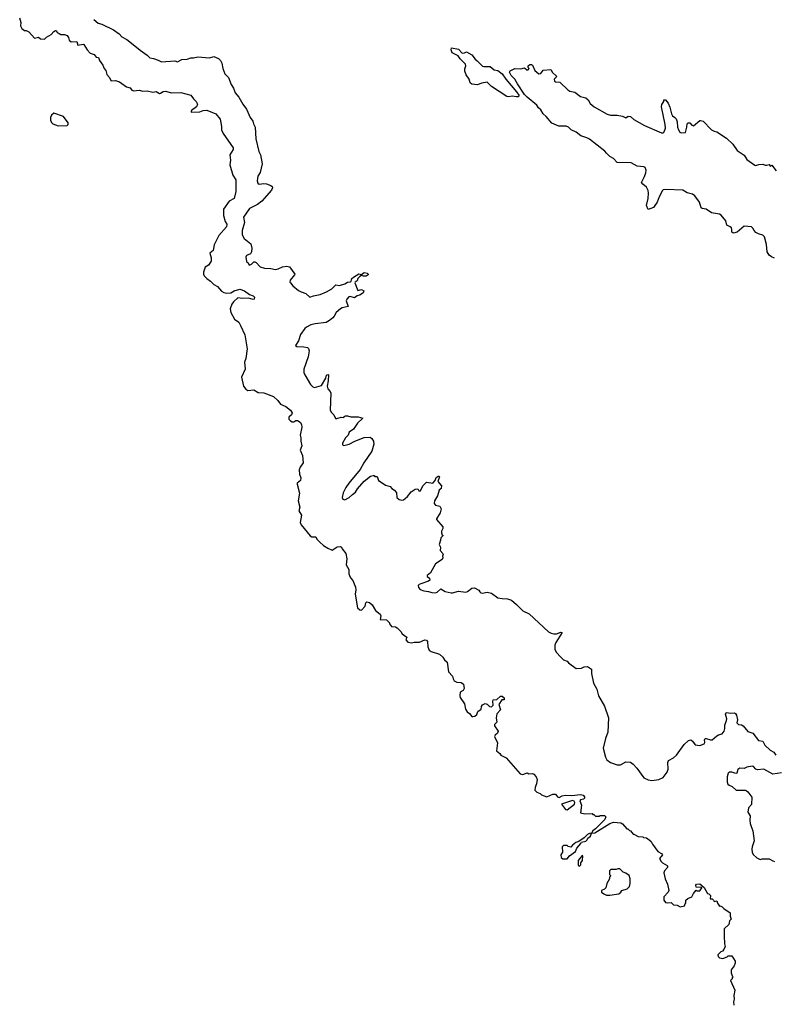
# Model space of a CAD drawing. Extents: x 2239831 to 2395310, y 665973 to 772585.
# Tile 74 of 144: x 2330592 to 2339072, y 688026 to 699095. Entities that reach past the tile are written whole.
import ezdxf

# ---------------------------------------------------------------- set-up
doc = ezdxf.new("R2010")
doc.units = 0

msp = doc.modelspace()

# ---------------------------------------------------------------- linework, layer by layer
at = {"layer": '0CON20XD'}
for points in [[(2330592, 699115), (2330607, 699065), (2330600, 699025), (2330618, 698995), (2330645, 698972), (2330665, 698972), (2330695, 698958), (2330759, 698889), (2330805, 698897), (2330825, 698878), (2330870, 698875), (2330895, 698898), (2330945, 698928), (2330975, 698962), (2330995, 698972), (2331005, 698970), (2331015, 698952), (2331035, 698938), (2331055, 698930), (2331095, 698930), (2331125, 698918), (2331142, 698895), (2331150, 698865), (2331170, 698845), (2331235, 698848), (2331245, 698810), (2331305, 698820), (2331315, 698817), (2331352, 698755), (2331385, 698720), (2331430, 698705), (2331452, 698672), (2331479, 698669), (2331490, 698635), (2331528, 698585), (2331542, 698545), (2331562, 698522), (2331570, 698480), (2331600, 698445), (2331615, 698413), (2331625, 698408), (2331668, 698412), (2331715, 698398), (2331791, 698341), (2331835, 698328), (2331854, 698304), (2331874, 698294), (2331935, 698301), (2331975, 698292), (2332025, 698295), (2332088, 698282), (2332125, 698289), (2332165, 698267), (2332175, 698268), (2332205, 698288), (2332235, 698292), (2332295, 698274), (2332405, 698277), (2332515, 698246), (2332547, 698205), (2332577, 698177), (2332591, 698145), (2332579, 698115), (2332523, 698075), (2332518, 698065), (2332520, 698055), (2332618, 698061), (2332655, 698074), (2332695, 698077), (2332795, 698036), (2332844, 697975), (2332861, 697895), (2332862, 697855), (2332880, 697815), (2332990, 697655), (2332990, 697635), (2332954, 697574), (2332962, 697515), (2332955, 697465), (2332989, 697349), (2333020, 697295), (2333021, 697165), (2333001, 697085), (2332946, 697055), (2332884, 696965), (2332884, 696895), (2332902, 696825), (2332921, 696795), (2332916, 696765), (2332830, 696670), (2332778, 696565), (2332768, 696502), (2332728, 696472), (2332746, 696416), (2332745, 696380), (2332713, 696337), (2332675, 696312), (2332658, 696255), (2332658, 696235), (2332667, 696215), (2332695, 696184), (2332737, 696157), (2332775, 696119), (2332815, 696094), (2332862, 696042), (2332885, 696028), (2332915, 696021), (2332965, 696026), (2333004, 696046), (2333065, 696064), (2333117, 696045), (2333175, 696004), (2333215, 695989), (2333231, 695975), (2333229, 695955), (2333215, 695948), (2333163, 695963), (2333095, 695962), (2333045, 695970), (2332995, 695924), (2332975, 695896), (2332958, 695845), (2332965, 695805), (2333005, 695728), (2333055, 695693), (2333075, 695657)], [(2331426, 699096), (2331475, 699057), (2331516, 699046), (2331645, 698980), (2331711, 698935), (2331742, 698902), (2331795, 698872), (2331829, 698845), (2331945, 698752), (2332025, 698698), (2332055, 698666), (2332095, 698660), (2332150, 698640), (2332185, 698621), (2332335, 698634), (2332365, 698620), (2332415, 698646), (2332475, 698650), (2332515, 698668), (2332545, 698667), (2332595, 698676), (2332725, 698668), (2332775, 698681), (2332825, 698658), (2332848, 698635), (2332864, 698605), (2332874, 698545), (2332897, 698487), (2332938, 698445), (2332969, 698365), (2332997, 698327), (2333015, 698272), (2333054, 698225), (2333099, 698145), (2333141, 698091), (2333182, 697995), (2333213, 697955), (2333219, 697925), (2333238, 697888), (2333246, 697755), (2333281, 697615), (2333300, 697575), (2333316, 697475), (2333294, 697376), (2333267, 697335), (2333260, 697285), (2333269, 697259), (2333285, 697247), (2333335, 697253), (2333365, 697249), (2333415, 697232), (2333429, 697219), (2333434, 697205), (2333423, 697177), (2333315, 697055), (2333265, 697017), (2333175, 696971), (2333106, 696875), (2333118, 696815), (2333092, 696725), (2333093, 696675), (2333115, 696634), (2333190, 696575), (2333202, 696525), (2333196, 696484), (2333185, 696464), (2333143, 696445), (2333132, 696425), (2333140, 696375), (2333160, 696360), (2333173, 696335), (2333198, 696345), (2333225, 696371), (2333235, 696371), (2333249, 696365), (2333295, 696316), (2333345, 696300), (2333415, 696298), (2333467, 696287), (2333497, 696293), (2333545, 696316), (2333595, 696323), (2333625, 696318), (2333684, 696235), (2333682, 696225), (2333632, 696168), (2333630, 696145), (2333636, 696135), (2333662, 696102), (2333725, 696052), (2333754, 696034), (2333807, 696017), (2333854, 695974), (2333895, 695990), (2333968, 696005), (2334040, 696035), (2334102, 696068), (2334144, 696116), (2334185, 696106), (2334245, 696124), (2334275, 696146), (2334311, 696149), (2334318, 696155), (2334324, 696185), (2334342, 696202), (2334405, 696237), (2334435, 696230), (2334465, 696252), (2334496, 696246), (2334510, 696235), (2334510, 696225), (2334485, 696212), (2334455, 696212), (2334435, 696220), (2334415, 696208), (2334394, 696186), (2334385, 696160), (2334364, 696146), (2334358, 696135), (2334392, 696052), (2334435, 696062), (2334458, 696045), (2334452, 696025), (2334415, 695999), (2334385, 695992), (2334355, 695969), (2334305, 695983), (2334290, 695980), (2334269, 695955), (2334263, 695935), (2334285, 695872), (2334215, 695856), (2334198, 695845), (2334148, 695805), (2334127, 695763), (2334110, 695745), (2334075, 695712), (2334035, 695692), (2333914, 695676), (2333865, 695663), (2333815, 695639), (2333796, 695624), (2333748, 695555), (2333727, 695485), (2333692, 695432), (2333705, 695420), (2333785, 695418), (2333825, 695410), (2333838, 695398), (2333844, 695374), (2333834, 695305), (2333785, 695165), (2333787, 695127), (2333795, 695104), (2333859, 694995), (2333886, 694966), (2333905, 694961), (2333985, 694981), (2334032, 695065), (2334042, 695098), (2334055, 695106), (2334061, 695101), (2334059, 695035), (2334047, 694975), (2334055, 694945), (2334082, 694915), (2334088, 694895), (2334082, 694705), (2334098, 694678), (2334124, 694654), (2334142, 694612), (2334155, 694610), (2334205, 694627), (2334235, 694622), (2334240, 694635), (2334255, 694642), (2334275, 694642), (2334315, 694630), (2334395, 694629), (2334447, 694615), (2334390, 694560), (2334345, 694492), (2334295, 694458), (2334282, 694425), (2334252, 694395), (2334220, 694335), (2334219, 694315), (2334235, 694309), (2334295, 694324), (2334358, 694355)], [(2336175, 698226), (2336125, 698237), (2336085, 698227), (2336065, 698231), (2335895, 698345), (2335845, 698391), (2335785, 698383), (2335735, 698364), (2335675, 698369), (2335655, 698384), (2335645, 698425), (2335610, 698475), (2335595, 698515), (2335595, 698542), (2335607, 698575), (2335601, 698595), (2335542, 698655), (2335519, 698689), (2335453, 698723), (2335442, 698755), (2335445, 698778), (2335522, 698762), (2335565, 698720), (2335592, 698722), (2335615, 698732), (2335675, 698700), (2335710, 698650), (2335735, 698633), (2335792, 698572), (2335807, 698567), (2335878, 698568), (2335925, 698532), (2335965, 698522), (2336015, 698487), (2336057, 698425), (2336177, 698285), (2336202, 698245), (2336202, 698235), (2336195, 698229), (2336175, 698226)], [(2339075, 696414), (2339040, 696430), (2339015, 696449), (2338992, 696485), (2338984, 696566), (2338964, 696654), (2338943, 696673), (2338895, 696688), (2338865, 696704), (2338846, 696725), (2338833, 696753), (2338817, 696765), (2338735, 696774), (2338655, 696706), (2338615, 696694), (2338605, 696697), (2338594, 696705), (2338596, 696735), (2338590, 696755), (2338578, 696768), (2338538, 696785), (2338529, 696835), (2338476, 696896), (2338455, 696908), (2338365, 696925), (2338305, 696965), (2338261, 696971), (2338251, 696981), (2338231, 697045), (2338178, 697115), (2338155, 697135), (2338095, 697148), (2338045, 697177), (2337855, 697187), (2337825, 697182), (2337815, 697174), (2337778, 697105), (2337756, 697044), (2337724, 696995), (2337714, 696985), (2337655, 696960), (2337638, 697005), (2337655, 697085), (2337660, 697145), (2337656, 697175), (2337635, 697213), (2337594, 697245), (2337579, 697265), (2337615, 697331), (2337630, 697375), (2337633, 697405), (2337622, 697432), (2337605, 697441), (2337530, 697450), (2337465, 697486), (2337305, 697491), (2337265, 697533), (2337226, 697556), (2337185, 697593), (2337167, 697617), (2336995, 697750), (2336965, 697768), (2336900, 697790), (2336845, 697831), (2336788, 697858), (2336761, 697885), (2336735, 697898), (2336653, 697897), (2336571, 697931), (2336507, 698007), (2336475, 698035), (2336450, 698080), (2336423, 698105), (2336405, 698135), (2336295, 698224), (2336266, 698255), (2336185, 698375), (2336157, 698427), (2336115, 698467), (2336098, 698505), (2336105, 698521), (2336155, 698548), (2336225, 698541), (2336265, 698552), (2336293, 698533), (2336305, 698532), (2336318, 698545), (2336308, 698558), (2336307, 698575), (2336325, 698591), (2336345, 698590), (2336355, 698582), (2336382, 698525), (2336425, 698488), (2336449, 698491), (2336475, 698526), (2336560, 698535), (2336581, 698501), (2336622, 698465), (2336627, 698455), (2336598, 698425), (2336602, 698405), (2336615, 698397), (2336662, 698392), (2336754, 698305), (2336775, 698292), (2336830, 698280), (2336895, 698233), (2336955, 698218), (2336980, 698195), (2337005, 698153), (2337047, 698115), (2337195, 698033), (2337232, 698022), (2337305, 698020), (2337365, 698010), (2337405, 697992), (2337430, 698010), (2337458, 698008), (2337494, 697974), (2337613, 697905), (2337805, 697824), (2337825, 697824), (2337836, 697834), (2337849, 697875), (2337847, 697915), (2337805, 698115), (2337810, 698140), (2337830, 698175), (2337832, 698195), (2337848, 698195), (2337878, 698155), (2337900, 698110), (2337916, 698035), (2337928, 698015), (2337954, 697995), (2337969, 697979), (2337982, 697945), (2337985, 697885), (2337995, 697857), (2338010, 697830), (2338025, 697823), (2338073, 697827), (2338090, 697885), (2338093, 697925), (2338105, 697935), (2338125, 697936), (2338145, 697910), (2338165, 697902), (2338235, 697960), (2338245, 697963), (2338272, 697955), (2338368, 697858), (2338395, 697841), (2338425, 697833), (2338534, 697764), (2338606, 697696), (2338655, 697626), (2338733, 697573), (2338764, 697525), (2338855, 697461), (2338865, 697457), (2338897, 697467), (2338945, 697470), (2338968, 697458), (2338985, 697458), (2339015, 697468), (2339024, 697454), (2339035, 697450), (2339045, 697460), (2339093, 697395)], [(2331025, 697901), (2331125, 697905), (2331138, 697915), (2331139, 697935), (2331085, 698008), (2330975, 698043), (2330949, 698021), (2330939, 697995), (2330939, 697965), (2330949, 697939), (2330965, 697925), (2331025, 697901)], [(2333075, 695657), (2333121, 695551), (2333147, 695395), (2333135, 695285), (2333118, 695245), (2333125, 695165), (2333086, 695075), (2333109, 694975), (2333135, 694941), (2333155, 694925), (2333225, 694933), (2333274, 694905), (2333335, 694902), (2333445, 694859), (2333493, 694815), (2333525, 694771), (2333585, 694746), (2333637, 694705), (2333656, 694674), (2333648, 694652), (2333618, 694625), (2333617, 694605), (2333634, 694585), (2333655, 694574), (2333675, 694574), (2333695, 694588), (2333715, 694590), (2333745, 694570), (2333758, 694545), (2333763, 694515), (2333746, 694424), (2333752, 694395), (2333750, 694355), (2333762, 694305), (2333744, 694255), (2333770, 694195), (2333778, 694115), (2333745, 694065), (2333734, 694035), (2333738, 693985), (2333752, 693945), (2333749, 693915), (2333712, 693885), (2333711, 693875), (2333736, 693774), (2333720, 693685), (2333740, 693615), (2333730, 693575), (2333758, 693525), (2333743, 693443), (2333756, 693416), (2333855, 693291), (2333875, 693281), (2333922, 693282), (2333932, 693255), (2333965, 693222), (2334008, 693185), (2334055, 693154), (2334105, 693132), (2334161, 693169), (2334195, 693172), (2334210, 693165), (2334218, 693145), (2334256, 693095), (2334269, 693035), (2334261, 692965), (2334293, 692915), (2334291, 692865), (2334298, 692848), (2334309, 692819), (2334335, 692790), (2334366, 692715), (2334370, 692685), (2334364, 692635), (2334387, 692485), (2334415, 692460), (2334435, 692458), (2334475, 692500), (2334481, 692539), (2334495, 692549), (2334525, 692543), (2334552, 692515), (2334592, 692455), (2334645, 692412), (2334649, 692395), (2334642, 692352), (2334715, 692348), (2334750, 692315), (2334750, 692305), (2334770, 692275), (2334815, 692270), (2334835, 692260), (2334875, 692217), (2334890, 692190), (2334942, 692155), (2334933, 692123), (2334955, 692098), (2334995, 692088), (2335025, 692097), (2335085, 692098), (2335145, 692122), (2335165, 692120), (2335176, 692106), (2335180, 692045), (2335195, 692008), (2335215, 691993), (2335311, 691961), (2335348, 691928), (2335365, 691898), (2335395, 691872), (2335410, 691765), (2335456, 691716), (2335462, 691685), (2335475, 691662), (2335505, 691648), (2335555, 691644), (2335581, 691625), (2335586, 691575), (2335577, 691555), (2335543, 691535), (2335539, 691495), (2335544, 691475), (2335590, 691405), (2335604, 691345), (2335622, 691315), (2335646, 691296), (2335673, 691263), (2335685, 691260), (2335708, 691265), (2335728, 691285), (2335741, 691319), (2335778, 691345), (2335782, 691375), (2335795, 691392), (2335825, 691408), (2335845, 691400), (2335873, 691373), (2335895, 691372), (2335912, 691388), (2335908, 691435), (2335915, 691450), (2335955, 691453), (2335995, 691490), (2336015, 691490), (2336035, 691470), (2336035, 691450), (2336012, 691448), (2335978, 691395), (2335997, 691335), (2335955, 691290), (2335947, 691245), (2335953, 691197), (2335928, 691172), (2335930, 691155), (2335970, 691095), (2335963, 691075), (2335935, 691050), (2335929, 691035), (2335961, 690965), (2335951, 690875), (2335987, 690847), (2336000, 690825), (2336058, 690795), (2336216, 690616), (2336245, 690608), (2336295, 690628), (2336315, 690618), (2336355, 690620), (2336372, 690612), (2336395, 690583), (2336409, 690555), (2336402, 690505), (2336394, 690485), (2336384, 690465), (2336382, 690432), (2336405, 690410), (2336440, 690395), (2336455, 690380), (2336515, 690360), (2336585, 690388), (2336615, 690388), (2336635, 690360), (2336655, 690352), (2336690, 690370), (2336724, 690376), (2336797, 690373), (2336895, 690384), (2336926, 690376), (2336939, 690359), (2336938, 690342), (2336927, 690333), (2336895, 690326), (2336888, 690315), (2336905, 690265), (2336895, 690180), (2336945, 690168), (2337025, 690170), (2337035, 690160), (2337045, 690160), (2337065, 690140), (2337105, 690140), (2337115, 690150), (2337165, 690150), (2337180, 690135), (2337168, 690105), (2337065, 689998), (2337034, 689976), (2337020, 689950), (2337056, 689954), (2337225, 690060), (2337265, 690072), (2337347, 690067), (2337366, 690056), (2337415, 690000), (2337427, 689997), (2337445, 689980), (2337458, 689978), (2337485, 689940), (2337495, 689940), (2337543, 689913), (2337595, 689910), (2337603, 689903), (2337637, 689897), (2337666, 689876), (2337688, 689855), (2337702, 689825), (2337765, 689742), (2337805, 689722), (2337817, 689705), (2337782, 689665), (2337802, 689632), (2337816, 689616), (2337870, 689585), (2337873, 689575), (2337873, 689565), (2337837, 689525), (2337830, 689505), (2337847, 689435), (2337874, 689375), (2337887, 689305), (2337880, 689285), (2337831, 689235), (2337831, 689195), (2337851, 689171), (2337875, 689167), (2337912, 689172), (2337940, 689145), (2337982, 689142), (2338015, 689122), (2338065, 689132), (2338070, 689155), (2338080, 689165), (2338080, 689195), (2338100, 689215), (2338147, 689233), (2338165, 689272), (2338195, 689310), (2338203, 689303), (2338235, 689300), (2338260, 689335), (2338255, 689340), (2338193, 689343), (2338190, 689365), (2338200, 689375), (2338235, 689380), (2338285, 689340), (2338322, 689272), (2338338, 689268), (2338355, 689250), (2338352, 689212), (2338375, 689210), (2338390, 689195), (2338395, 689180), (2338425, 689190), (2338433, 689163), (2338455, 689130), (2338465, 689132), (2338485, 689122), (2338505, 689102), (2338578, 689055), (2338578, 689015), (2338587, 688983), (2338570, 688965), (2338560, 688925), (2338510, 688875), (2338508, 688795), (2338512, 688705), (2338520, 688675), (2338507, 688643), (2338490, 688625), (2338470, 688615), (2338438, 688582), (2338440, 688565), (2338455, 688550), (2338495, 688542), (2338542, 688558), (2338555, 688570), (2338595, 688570), (2338632, 688512), (2338632, 688488), (2338622, 688458), (2338588, 688415), (2338588, 688378), (2338600, 688345), (2338610, 688335), (2338600, 688325), (2338598, 688312), (2338580, 688295), (2338628, 688185), (2338618, 688125), (2338622, 688085), (2338613, 688055), (2338617, 688017)], [(2334358, 694355), (2334465, 694398), (2334531, 694401), (2334548, 694388), (2334567, 694355), (2334573, 694323), (2334548, 694245), (2334459, 694115), (2334420, 694040), (2334290, 693885), (2334256, 693835), (2334226, 693775), (2334218, 693725), (2334225, 693703), (2334245, 693699), (2334294, 693725), (2334331, 693759), (2334365, 693782), (2334389, 693821), (2334464, 693906), (2334535, 693962), (2334565, 693970), (2334575, 693970), (2334585, 693960), (2334608, 693958), (2334626, 693916), (2334642, 693902), (2334705, 693862), (2334757, 693847), (2334774, 693824), (2334806, 693806), (2334828, 693775), (2334830, 693725), (2334855, 693700), (2334885, 693692), (2334905, 693698), (2334925, 693713), (2334950, 693735), (2334992, 693788), (2335035, 693818), (2335065, 693820), (2335077, 693797), (2335095, 693798), (2335122, 693855), (2335164, 693896), (2335234, 693886), (2335260, 693915), (2335271, 693949), (2335295, 693963), (2335305, 693962), (2335310, 693955), (2335292, 693905), (2335332, 693855), (2335327, 693825), (2335307, 693805), (2335288, 693742), (2335254, 693686), (2335250, 693655), (2335265, 693637), (2335312, 693625), (2335327, 693595), (2335318, 693552), (2335278, 693485), (2335278, 693475), (2335347, 693393), (2335346, 693374), (2335332, 693345), (2335332, 693325), (2335340, 693300), (2335350, 693295), (2335325, 693270), (2335323, 693245), (2335308, 693195), (2335322, 693165), (2335318, 693128), (2335348, 693095), (2335350, 693085), (2335342, 693065), (2335348, 693045), (2335340, 693025), (2335264, 692976), (2335208, 692875), (2335170, 692845), (2335172, 692835), (2335198, 692815), (2335200, 692795), (2335185, 692782), (2335102, 692752), (2335080, 692745), (2335072, 692735), (2335073, 692713), (2335091, 692691), (2335134, 692674), (2335185, 692668), (2335225, 692654), (2335265, 692653), (2335285, 692660), (2335325, 692698), (2335375, 692666), (2335442, 692652), (2335455, 692650), (2335525, 692671), (2335605, 692661), (2335625, 692666), (2335675, 692703), (2335705, 692707), (2335753, 692683), (2335762, 692662), (2335775, 692651), (2335795, 692649), (2335845, 692658), (2335895, 692648), (2335966, 692596), (2336015, 692587), (2336075, 692584), (2336118, 692568), (2336175, 692522), (2336245, 692448), (2336318, 692415), (2336535, 692213), (2336565, 692197), (2336595, 692189), (2336625, 692192), (2336675, 692209), (2336690, 692205), (2336616, 692095), (2336607, 692065), (2336607, 692017), (2336622, 691985), (2336675, 691928), (2336705, 691900), (2336745, 691882), (2336758, 691865), (2336845, 691800), (2336905, 691804), (2336935, 691820), (2336975, 691822), (2337020, 691795), (2337018, 691745), (2337042, 691635), (2337077, 691567), (2337097, 691495), (2337166, 691376), (2337210, 691245), (2337203, 691087), (2337174, 691016), (2337151, 690905), (2337174, 690805), (2337191, 690775), (2337233, 690745), (2337305, 690718), (2337345, 690720), (2337405, 690750), (2337455, 690749), (2337486, 690726), (2337529, 690679), (2337605, 690573), (2337655, 690548), (2337695, 690542), (2337775, 690554), (2337823, 690575), (2337870, 690635), (2337881, 690669), (2337877, 690745), (2337882, 690765), (2337938, 690795), (2337974, 690826), (2338058, 690945), (2338107, 690993), (2338135, 690998), (2338152, 690985), (2338185, 690943), (2338235, 690934), (2338286, 690955), (2338291, 690969), (2338289, 691001), (2338296, 691014), (2338305, 691016), (2338355, 691000), (2338375, 691001), (2338425, 691046), (2338445, 691057), (2338488, 691065), (2338508, 691095), (2338517, 691125), (2338517, 691163), (2338537, 691215), (2338540, 691235), (2338524, 691286), (2338530, 691305), (2338585, 691298), (2338625, 691302), (2338636, 691296), (2338648, 691275), (2338658, 691225), (2338652, 691192), (2338672, 691172), (2338705, 691167), (2338722, 691155), (2338774, 691094), (2338830, 691075), (2338895, 690992), (2338943, 690983), (2338965, 690938), (2339025, 690883), (2339069, 690859), (2339088, 690825)], [(2339155, 690628), (2339055, 690612), (2338955, 690668), (2338885, 690663), (2338865, 690670), (2338839, 690699), (2338825, 690704), (2338765, 690692), (2338733, 690677), (2338685, 690682), (2338662, 690665), (2338650, 690625), (2338639, 690621), (2338595, 690636), (2338565, 690636), (2338554, 690625), (2338541, 690585), (2338544, 690525), (2338552, 690502), (2338565, 690488), (2338598, 690475), (2338645, 690434), (2338745, 690433), (2338758, 690428), (2338776, 690416), (2338820, 690355), (2338817, 690273), (2338781, 690235), (2338776, 690185), (2338801, 690145), (2338798, 690095), (2338803, 690057), (2338807, 690035), (2338833, 689975), (2338848, 689865), (2338824, 689796), (2338821, 689769), (2338822, 689735), (2338835, 689710), (2338875, 689672), (2338913, 689653), (2338935, 689660), (2339015, 689662), (2339055, 689640), (2339075, 689632)], [(2336745, 690214), (2336828, 690275), (2336832, 690295), (2336825, 690310), (2336805, 690318), (2336680, 690275), (2336727, 690217), (2336745, 690214)], [(2336745, 689660), (2336770, 689695), (2336837, 689743), (2336855, 689780), (2336900, 689835), (2336905, 689850), (2336955, 689860), (2336970, 689875), (2336977, 689893), (2337008, 689915), (2337020, 689950), (2336995, 689947), (2336972, 689935), (2336935, 689898), (2336875, 689858), (2336844, 689846), (2336804, 689816), (2336787, 689793), (2336755, 689800), (2336745, 689810), (2336705, 689810), (2336690, 689795), (2336692, 689738), (2336672, 689705), (2336678, 689678), (2336695, 689660), (2336745, 689660)], [(2336885, 689580), (2336897, 689593), (2336898, 689615), (2336917, 689643), (2336920, 689695), (2336915, 689700), (2336868, 689642), (2336870, 689585), (2336885, 689580)], [(2337225, 689254), (2337325, 689268), (2337348, 689285), (2337360, 689305), (2337420, 689325), (2337445, 689350), (2337452, 689385), (2337452, 689435), (2337440, 689475), (2337405, 689500), (2337375, 689510), (2337335, 689550), (2337315, 689550), (2337295, 689540), (2337235, 689540), (2337222, 689528), (2337220, 689485), (2337230, 689475), (2337230, 689465), (2337220, 689455), (2337220, 689435), (2337190, 689385), (2337180, 689335), (2337165, 689320), (2337130, 689305), (2337130, 689285), (2337155, 689268), (2337185, 689254), (2337225, 689254)]]:
    msp.add_lwpolyline(points, dxfattribs=at)

doc.saveas('drawing.dxf')
